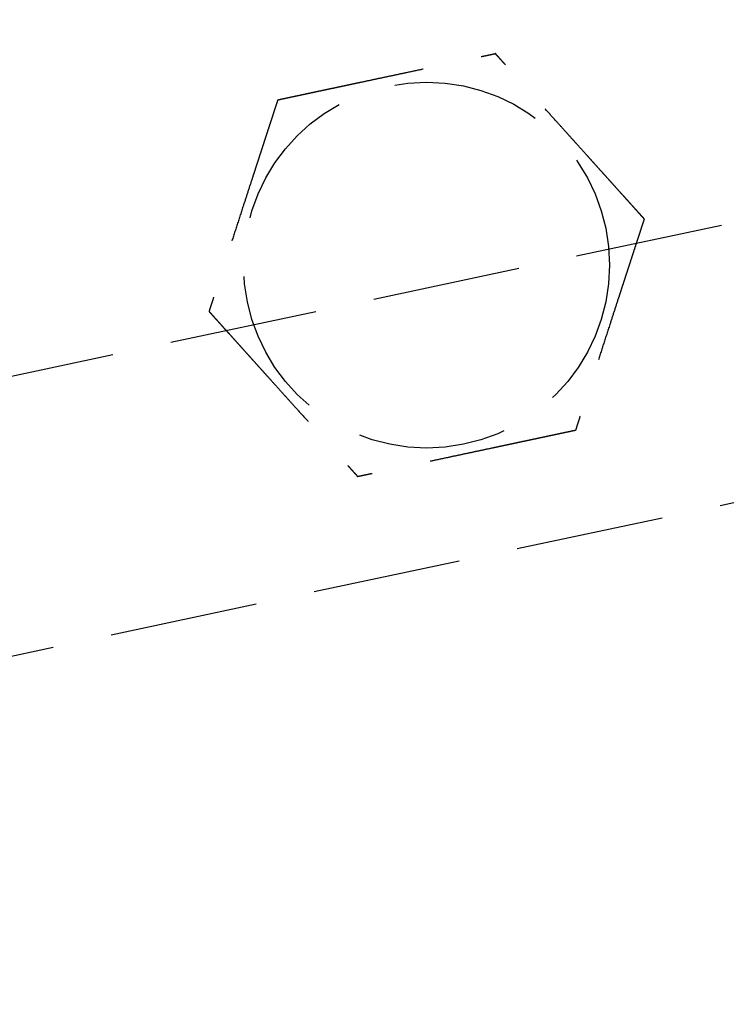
# Model space of a CAD drawing. Header units: millimetres. Extents: x 42975 to 708721, y 118172 to 172014.
# Tile 125 of 256: x 329221 to 329245, y 147258 to 147291. Entities that reach past the tile are written whole.
import ezdxf

# ---------------------------------------------------------------- set-up
doc = ezdxf.new("R2010")
doc.units = ezdxf.units.MM
doc.linetypes.add('ГТО-1 Пунктир', pattern=[7, 5, -2])
doc.layers.add('ГТО-2_Размеры_035', color=2, linetype='Continuous', lineweight=35)
doc.layers.add('ОГОС_Пунктир_025', color=151, linetype='ГТО-1 Пунктир', lineweight=25)

# ---------------------------------------------------------------- blocks, each defined once
blk = doc.blocks.new('ОГСО_Затвор_План')
at = {"layer": 'ОГОС_Пунктир_025'}
blk.add_line((-804.171, -137.499), (-1174.17, -137.499), dxfattribs=at)
blk.add_line((-804.171, -137.499), (-1174.17, -137.499), dxfattribs=at)
blk.add_lwpolyline([(-877.928, -175.75), (-1127.151, -175.809, -0.414283), (-1137.153, -165.809), (-1137.153, -138.25, -0.414214), (-1127.153, -128.25), (-877.928, -128.25)], format="xyb", dxfattribs=at)
blk.add_circle((-1104.17, -127.499), 6.172, dxfattribs=at)
blk.add_circle((-1104.17, -127.499), 6.172, dxfattribs=at)
for points, knots in [([(-1107.923, -120.999), (-1107.923, -121.001), (-1107.925, -121.003), (-1107.927, -121.007), (-1107.93, -121.012), (-1107.934, -121.018), (-1107.938, -121.026), (-1107.943, -121.035), (-1107.95, -121.046), (-1107.957, -121.059), (-1107.966, -121.074), (-1107.975, -121.091), (-1107.986, -121.109), (-1107.998, -121.131), (-1108.014, -121.157), (-1108.031, -121.187), (-1108.05, -121.219), (-1108.069, -121.253), (-1108.089, -121.288), (-1108.11, -121.324), (-1108.135, -121.367), (-1108.165, -121.419), (-1108.199, -121.478), (-1108.234, -121.538), (-1108.27, -121.6), (-1108.306, -121.664), (-1108.343, -121.728), (-1108.381, -121.793), (-1108.435, -121.887), (-1108.507, -122.011), (-1108.595, -122.164), (-1108.685, -122.319), (-1108.775, -122.476), (-1108.866, -122.633), (-1108.957, -122.792), (-1109.049, -122.951), (-1109.141, -123.11), (-1109.233, -123.269), (-1109.374, -123.513), (-1109.562, -123.839), (-1109.831, -124.305), (-1110.132, -124.827), (-1110.387, -125.267), (-1110.562, -125.571), (-1110.659, -125.739), (-1110.755, -125.905), (-1110.851, -126.071), (-1110.945, -126.235), (-1111.039, -126.398), (-1111.12, -126.538), (-1111.188, -126.655), (-1111.243, -126.751), (-1111.298, -126.845), (-1111.343, -126.924), (-1111.381, -126.989), (-1111.41, -127.04), (-1111.439, -127.09), (-1111.467, -127.138), (-1111.494, -127.185), (-1111.52, -127.229), (-1111.542, -127.268), (-1111.561, -127.301), (-1111.577, -127.328), (-1111.592, -127.354), (-1111.606, -127.378), (-1111.619, -127.401), (-1111.63, -127.42), (-1111.639, -127.436), (-1111.647, -127.449), (-1111.653, -127.461), (-1111.659, -127.471), (-1111.664, -127.48), (-1111.668, -127.487), (-1111.672, -127.493), (-1111.674, -127.496), (-1111.675, -127.498), (-1111.675, -127.499), (-1111.675, -127.499)], [0, 0, 0, 0, 0.004186, 0.008804, 0.014285, 0.021062, 0.029566, 0.04023, 0.053209, 0.068488, 0.085831, 0.105004, 0.125774, 0.147906, 0.181001, 0.216166, 0.253239, 0.292056, 0.332451, 0.374261, 0.417322, 0.483342, 0.551522, 0.621621, 0.693398, 0.766611, 0.84102, 0.916382, 0.992458, 1.167452, 1.344608, 1.523639, 1.704264, 1.886197, 2.069155, 2.252855, 2.437012, 2.621342, 2.805561, 3.279771, 3.752777, 4.418922, 5.086098, 5.279549, 5.472714, 5.66517, 5.856494, 6.046263, 6.234054, 6.419444, 6.531426, 6.641945, 6.750597, 6.856976, 6.916918, 6.975721, 7.033131, 7.088894, 7.142757, 7.194466, 7.243768, 7.276862, 7.308468, 7.338417, 7.366539, 7.392664, 7.416622, 7.433204, 7.448336, 7.461909, 7.473812, 7.483934, 7.492166, 7.498397, 7.502516, 7.504461, 7.505547, 7.505547, 7.505547, 7.505547]), ([(-1107.923, -120.999), (-1107.923, -121.001), (-1107.925, -121.003), (-1107.927, -121.007), (-1107.93, -121.012), (-1107.934, -121.018), (-1107.938, -121.026), (-1107.943, -121.035), (-1107.95, -121.046), (-1107.957, -121.059), (-1107.966, -121.074), (-1107.975, -121.091), (-1107.986, -121.109), (-1107.998, -121.131), (-1108.014, -121.157), (-1108.031, -121.187), (-1108.05, -121.219), (-1108.069, -121.253), (-1108.089, -121.288), (-1108.11, -121.324), (-1108.135, -121.367), (-1108.165, -121.419), (-1108.199, -121.478), (-1108.234, -121.538), (-1108.27, -121.6), (-1108.306, -121.664), (-1108.343, -121.728), (-1108.381, -121.793), (-1108.435, -121.887), (-1108.507, -122.011), (-1108.595, -122.164), (-1108.685, -122.319), (-1108.775, -122.476), (-1108.866, -122.633), (-1108.957, -122.792), (-1109.049, -122.951), (-1109.141, -123.11), (-1109.233, -123.269), (-1109.374, -123.513), (-1109.562, -123.839), (-1109.831, -124.305), (-1110.132, -124.827), (-1110.387, -125.267), (-1110.562, -125.571), (-1110.659, -125.739), (-1110.755, -125.905), (-1110.851, -126.071), (-1110.945, -126.235), (-1111.039, -126.398), (-1111.12, -126.538), (-1111.188, -126.655), (-1111.243, -126.751), (-1111.298, -126.845), (-1111.343, -126.924), (-1111.381, -126.989), (-1111.41, -127.04), (-1111.439, -127.09), (-1111.467, -127.138), (-1111.494, -127.185), (-1111.52, -127.229), (-1111.542, -127.268), (-1111.561, -127.301), (-1111.577, -127.328), (-1111.592, -127.354), (-1111.606, -127.378), (-1111.619, -127.401), (-1111.63, -127.42), (-1111.639, -127.436), (-1111.647, -127.449), (-1111.653, -127.461), (-1111.659, -127.471), (-1111.664, -127.48), (-1111.668, -127.487), (-1111.672, -127.493), (-1111.674, -127.496), (-1111.675, -127.498), (-1111.675, -127.499), (-1111.675, -127.499)], [0, 0, 0, 0, 0.004186, 0.008804, 0.014285, 0.021062, 0.029566, 0.04023, 0.053209, 0.068488, 0.085831, 0.105004, 0.125774, 0.147906, 0.181001, 0.216166, 0.253239, 0.292056, 0.332451, 0.374261, 0.417322, 0.483342, 0.551522, 0.621621, 0.693398, 0.766611, 0.84102, 0.916382, 0.992458, 1.167452, 1.344608, 1.523639, 1.704264, 1.886197, 2.069155, 2.252855, 2.437012, 2.621342, 2.805561, 3.279771, 3.752777, 4.418922, 5.086098, 5.279549, 5.472714, 5.66517, 5.856494, 6.046263, 6.234054, 6.419444, 6.531426, 6.641945, 6.750597, 6.856976, 6.916918, 6.975721, 7.033131, 7.088894, 7.142757, 7.194466, 7.243768, 7.276862, 7.308468, 7.338417, 7.366539, 7.392664, 7.416622, 7.433204, 7.448336, 7.461909, 7.473812, 7.483934, 7.492166, 7.498397, 7.502516, 7.504461, 7.505547, 7.505547, 7.505547, 7.505547]), ([(-1107.923, -120.999), (-1107.921, -120.999), (-1107.919, -120.999), (-1107.915, -120.999), (-1107.91, -120.999), (-1107.905, -120.999), (-1107.898, -120.999), (-1107.891, -120.999), (-1107.881, -120.999), (-1107.87, -120.999), (-1107.857, -120.999), (-1107.842, -120.999), (-1107.826, -120.999), (-1107.809, -120.999), (-1107.79, -120.999), (-1107.768, -120.999), (-1107.741, -120.999), (-1107.71, -120.999), (-1107.678, -120.999), (-1107.644, -120.999), (-1107.609, -120.999), (-1107.573, -120.999), (-1107.535, -120.999), (-1107.49, -120.999), (-1107.437, -120.999), (-1107.376, -120.999), (-1107.313, -120.999), (-1107.249, -120.999), (-1107.183, -120.999), (-1107.117, -120.999), (-1107.049, -120.999), (-1106.981, -120.999), (-1106.881, -120.999), (-1106.749, -120.999), (-1106.583, -120.999), (-1106.417, -120.999), (-1106.248, -120.999), (-1106.079, -120.999), (-1105.909, -120.999), (-1105.737, -120.999), (-1105.566, -120.999), (-1105.394, -120.999), (-1105.222, -120.999), (-1104.98, -120.999), (-1104.669, -120.999), (-1104.29, -120.999), (-1103.911, -120.999), (-1103.485, -120.999), (-1103.012, -120.999), (-1102.622, -120.999), (-1102.363, -120.999), (-1102.235, -120.999), (-1102.108, -120.999), (-1101.981, -120.999), (-1101.855, -120.999), (-1101.729, -120.999), (-1101.605, -120.999), (-1101.483, -120.999), (-1101.374, -120.999), (-1101.28, -120.999), (-1101.201, -120.999), (-1101.122, -120.999), (-1101.045, -120.999), (-1100.978, -120.999), (-1100.923, -120.999), (-1100.877, -120.999), (-1100.832, -120.999), (-1100.789, -120.999), (-1100.747, -120.999), (-1100.706, -120.999), (-1100.668, -120.999), (-1100.634, -120.999), (-1100.605, -120.999), (-1100.581, -120.999), (-1100.558, -120.999), (-1100.536, -120.999), (-1100.516, -120.999), (-1100.497, -120.999), (-1100.481, -120.999), (-1100.467, -120.999), (-1100.455, -120.999), (-1100.445, -120.999), (-1100.436, -120.999), (-1100.429, -120.999), (-1100.424, -120.999), (-1100.42, -120.999), (-1100.418, -120.999), (-1100.417, -120.999), (-1100.417, -120.999)], [0, 0, 0, 0, 0.003645, 0.007566, 0.01204, 0.017343, 0.023752, 0.031543, 0.040993, 0.052264, 0.065302, 0.079955, 0.096068, 0.113488, 0.132062, 0.151634, 0.180994, 0.211959, 0.244418, 0.278261, 0.313376, 0.349653, 0.386981, 0.425249, 0.484863, 0.546213, 0.609126, 0.67343, 0.738954, 0.805525, 0.872972, 0.941123, 1.009805, 1.173351, 1.338694, 1.505627, 1.673942, 1.843431, 2.013887, 2.185103, 2.356869, 2.528979, 2.701226, 2.8734, 3.253796, 3.633187, 4.011942, 4.390425, 4.911078, 5.431731, 5.559867, 5.687803, 5.81535, 5.942319, 6.068521, 6.193767, 6.317868, 6.440634, 6.561877, 6.642693, 6.722516, 6.801133, 6.878331, 6.953896, 7.000474, 7.046161, 7.090798, 7.134226, 7.176284, 7.216813, 7.255653, 7.292644, 7.318036, 7.342284, 7.365288, 7.386943, 7.407149, 7.425803, 7.442802, 7.456039, 7.467883, 7.478242, 7.487027, 7.494147, 7.499513, 7.503033, 7.504638, 7.505536, 7.505536, 7.505536, 7.505536]), ([(-1107.923, -120.999), (-1107.921, -120.999), (-1107.919, -120.999), (-1107.915, -120.999), (-1107.91, -120.999), (-1107.905, -120.999), (-1107.898, -120.999), (-1107.891, -120.999), (-1107.881, -120.999), (-1107.87, -120.999), (-1107.857, -120.999), (-1107.842, -120.999), (-1107.826, -120.999), (-1107.809, -120.999), (-1107.79, -120.999), (-1107.768, -120.999), (-1107.741, -120.999), (-1107.71, -120.999), (-1107.678, -120.999), (-1107.644, -120.999), (-1107.609, -120.999), (-1107.573, -120.999), (-1107.535, -120.999), (-1107.49, -120.999), (-1107.437, -120.999), (-1107.376, -120.999), (-1107.313, -120.999), (-1107.249, -120.999), (-1107.183, -120.999), (-1107.117, -120.999), (-1107.049, -120.999), (-1106.981, -120.999), (-1106.881, -120.999), (-1106.749, -120.999), (-1106.583, -120.999), (-1106.417, -120.999), (-1106.248, -120.999), (-1106.079, -120.999), (-1105.909, -120.999), (-1105.737, -120.999), (-1105.566, -120.999), (-1105.394, -120.999), (-1105.222, -120.999), (-1104.98, -120.999), (-1104.669, -120.999), (-1104.29, -120.999), (-1103.911, -120.999), (-1103.485, -120.999), (-1103.012, -120.999), (-1102.622, -120.999), (-1102.363, -120.999), (-1102.235, -120.999), (-1102.108, -120.999), (-1101.981, -120.999), (-1101.855, -120.999), (-1101.729, -120.999), (-1101.605, -120.999), (-1101.483, -120.999), (-1101.374, -120.999), (-1101.28, -120.999), (-1101.201, -120.999), (-1101.122, -120.999), (-1101.045, -120.999), (-1100.978, -120.999), (-1100.923, -120.999), (-1100.877, -120.999), (-1100.832, -120.999), (-1100.789, -120.999), (-1100.747, -120.999), (-1100.706, -120.999), (-1100.668, -120.999), (-1100.634, -120.999), (-1100.605, -120.999), (-1100.581, -120.999), (-1100.558, -120.999), (-1100.536, -120.999), (-1100.516, -120.999), (-1100.497, -120.999), (-1100.481, -120.999), (-1100.467, -120.999), (-1100.455, -120.999), (-1100.445, -120.999), (-1100.436, -120.999), (-1100.429, -120.999), (-1100.424, -120.999), (-1100.42, -120.999), (-1100.418, -120.999), (-1100.417, -120.999), (-1100.417, -120.999)], [0, 0, 0, 0, 0.003645, 0.007566, 0.01204, 0.017343, 0.023752, 0.031543, 0.040993, 0.052264, 0.065302, 0.079955, 0.096068, 0.113488, 0.132062, 0.151634, 0.180994, 0.211959, 0.244418, 0.278261, 0.313376, 0.349653, 0.386981, 0.425249, 0.484863, 0.546213, 0.609126, 0.67343, 0.738954, 0.805525, 0.872972, 0.941123, 1.009805, 1.173351, 1.338694, 1.505627, 1.673942, 1.843431, 2.013887, 2.185103, 2.356869, 2.528979, 2.701226, 2.8734, 3.253796, 3.633187, 4.011942, 4.390425, 4.911078, 5.431731, 5.559867, 5.687803, 5.81535, 5.942319, 6.068521, 6.193767, 6.317868, 6.440634, 6.561877, 6.642693, 6.722516, 6.801133, 6.878331, 6.953896, 7.000474, 7.046161, 7.090798, 7.134226, 7.176284, 7.216813, 7.255653, 7.292644, 7.318036, 7.342284, 7.365288, 7.386943, 7.407149, 7.425803, 7.442802, 7.456039, 7.467883, 7.478242, 7.487027, 7.494147, 7.499513, 7.503033, 7.504638, 7.505536, 7.505536, 7.505536, 7.505536]), ([(-1096.664, -127.499), (-1096.665, -127.498), (-1096.666, -127.496), (-1096.668, -127.493), (-1096.671, -127.489), (-1096.673, -127.484), (-1096.677, -127.478), (-1096.68, -127.472), (-1096.685, -127.463), (-1096.691, -127.454), (-1096.697, -127.442), (-1096.705, -127.43), (-1096.713, -127.416), (-1096.721, -127.401), (-1096.731, -127.385), (-1096.743, -127.364), (-1096.757, -127.338), (-1096.775, -127.307), (-1096.794, -127.275), (-1096.814, -127.241), (-1096.834, -127.205), (-1096.855, -127.169), (-1096.88, -127.126), (-1096.907, -127.079), (-1096.938, -127.026), (-1096.969, -126.971), (-1097.001, -126.916), (-1097.034, -126.859), (-1097.067, -126.801), (-1097.101, -126.743), (-1097.135, -126.684), (-1097.185, -126.597), (-1097.251, -126.483), (-1097.334, -126.34), (-1097.417, -126.195), (-1097.502, -126.049), (-1097.586, -125.903), (-1097.671, -125.755), (-1097.757, -125.607), (-1097.843, -125.458), (-1097.929, -125.309), (-1098.015, -125.16), (-1098.136, -124.951), (-1098.291, -124.682), (-1098.481, -124.353), (-1098.67, -124.025), (-1098.883, -123.656), (-1099.12, -123.246), (-1099.318, -122.904), (-1099.452, -122.671), (-1099.524, -122.546), (-1099.596, -122.422), (-1099.667, -122.299), (-1099.738, -122.176), (-1099.808, -122.055), (-1099.877, -121.935), (-1099.936, -121.833), (-1099.986, -121.747), (-1100.025, -121.678), (-1100.065, -121.61), (-1100.103, -121.543), (-1100.137, -121.485), (-1100.165, -121.437), (-1100.187, -121.397), (-1100.21, -121.359), (-1100.231, -121.321), (-1100.252, -121.285), (-1100.273, -121.25), (-1100.292, -121.216), (-1100.309, -121.186), (-1100.325, -121.159), (-1100.339, -121.134), (-1100.352, -121.112), (-1100.364, -121.091), (-1100.375, -121.072), (-1100.385, -121.056), (-1100.392, -121.043), (-1100.398, -121.032), (-1100.403, -121.023), (-1100.408, -121.016), (-1100.411, -121.01), (-1100.414, -121.005), (-1100.416, -121.002), (-1100.417, -121), (-1100.417, -121), (-1100.417, -120.999)], [0, 0, 0, 0, 0.003642, 0.007561, 0.012032, 0.017334, 0.023742, 0.031533, 0.040984, 0.052257, 0.065299, 0.079955, 0.096073, 0.113498, 0.132075, 0.151651, 0.18534, 0.221102, 0.258772, 0.298186, 0.339179, 0.381585, 0.42524, 0.484853, 0.546202, 0.609115, 0.673421, 0.738947, 0.80552, 0.87297, 0.941124, 1.009809, 1.17336, 1.338708, 1.505644, 1.673961, 1.843452, 2.013909, 2.185124, 2.356891, 2.529001, 2.701248, 2.873423, 3.253813, 3.633201, 4.011952, 4.390432, 4.911083, 5.431733, 5.575876, 5.719735, 5.863043, 6.00553, 6.146926, 6.286963, 6.425372, 6.561883, 6.642702, 6.722527, 6.801146, 6.878345, 6.95391, 7.000484, 7.046168, 7.090802, 7.134226, 7.176281, 7.216808, 7.255646, 7.292636, 7.322154, 7.350093, 7.37629, 7.400583, 7.422809, 7.442805, 7.456041, 7.467882, 7.478239, 7.487022, 7.494142, 7.499507, 7.503029, 7.504637, 7.505539, 7.505539, 7.505539, 7.505539]), ([(-1096.664, -127.499), (-1096.665, -127.498), (-1096.666, -127.496), (-1096.668, -127.493), (-1096.671, -127.489), (-1096.673, -127.484), (-1096.677, -127.478), (-1096.68, -127.472), (-1096.685, -127.463), (-1096.691, -127.454), (-1096.697, -127.442), (-1096.705, -127.43), (-1096.713, -127.416), (-1096.721, -127.401), (-1096.731, -127.385), (-1096.743, -127.364), (-1096.757, -127.338), (-1096.775, -127.307), (-1096.794, -127.275), (-1096.814, -127.241), (-1096.834, -127.205), (-1096.855, -127.169), (-1096.88, -127.126), (-1096.907, -127.079), (-1096.938, -127.026), (-1096.969, -126.971), (-1097.001, -126.916), (-1097.034, -126.859), (-1097.067, -126.801), (-1097.101, -126.743), (-1097.135, -126.684), (-1097.185, -126.597), (-1097.251, -126.483), (-1097.334, -126.34), (-1097.417, -126.195), (-1097.502, -126.049), (-1097.586, -125.903), (-1097.671, -125.755), (-1097.757, -125.607), (-1097.843, -125.458), (-1097.929, -125.309), (-1098.015, -125.16), (-1098.136, -124.951), (-1098.291, -124.682), (-1098.481, -124.353), (-1098.67, -124.025), (-1098.883, -123.656), (-1099.12, -123.246), (-1099.318, -122.904), (-1099.452, -122.671), (-1099.524, -122.546), (-1099.596, -122.422), (-1099.667, -122.299), (-1099.738, -122.176), (-1099.808, -122.055), (-1099.877, -121.935), (-1099.936, -121.833), (-1099.986, -121.747), (-1100.025, -121.678), (-1100.065, -121.61), (-1100.103, -121.543), (-1100.137, -121.485), (-1100.165, -121.437), (-1100.187, -121.397), (-1100.21, -121.359), (-1100.231, -121.321), (-1100.252, -121.285), (-1100.273, -121.25), (-1100.292, -121.216), (-1100.309, -121.186), (-1100.325, -121.159), (-1100.339, -121.134), (-1100.352, -121.112), (-1100.364, -121.091), (-1100.375, -121.072), (-1100.385, -121.056), (-1100.392, -121.043), (-1100.398, -121.032), (-1100.403, -121.023), (-1100.408, -121.016), (-1100.411, -121.01), (-1100.414, -121.005), (-1100.416, -121.002), (-1100.417, -121), (-1100.417, -121), (-1100.417, -120.999)], [0, 0, 0, 0, 0.003642, 0.007561, 0.012032, 0.017334, 0.023742, 0.031533, 0.040984, 0.052257, 0.065299, 0.079955, 0.096073, 0.113498, 0.132075, 0.151651, 0.18534, 0.221102, 0.258772, 0.298186, 0.339179, 0.381585, 0.42524, 0.484853, 0.546202, 0.609115, 0.673421, 0.738947, 0.80552, 0.87297, 0.941124, 1.009809, 1.17336, 1.338708, 1.505644, 1.673961, 1.843452, 2.013909, 2.185124, 2.356891, 2.529001, 2.701248, 2.873423, 3.253813, 3.633201, 4.011952, 4.390432, 4.911083, 5.431733, 5.575876, 5.719735, 5.863043, 6.00553, 6.146926, 6.286963, 6.425372, 6.561883, 6.642702, 6.722527, 6.801146, 6.878345, 6.95391, 7.000484, 7.046168, 7.090802, 7.134226, 7.176281, 7.216808, 7.255646, 7.292636, 7.322154, 7.350093, 7.37629, 7.400583, 7.422809, 7.442805, 7.456041, 7.467882, 7.478239, 7.487022, 7.494142, 7.499507, 7.503029, 7.504637, 7.505539, 7.505539, 7.505539, 7.505539]), ([(-1111.675, -127.499), (-1111.675, -127.5), (-1111.674, -127.503), (-1111.672, -127.506), (-1111.669, -127.51), (-1111.667, -127.515), (-1111.663, -127.52), (-1111.659, -127.527), (-1111.655, -127.535), (-1111.649, -127.545), (-1111.643, -127.556), (-1111.635, -127.569), (-1111.627, -127.583), (-1111.619, -127.598), (-1111.609, -127.614), (-1111.597, -127.635), (-1111.582, -127.66), (-1111.565, -127.691), (-1111.546, -127.724), (-1111.526, -127.758), (-1111.506, -127.793), (-1111.484, -127.83), (-1111.46, -127.872), (-1111.433, -127.92), (-1111.402, -127.973), (-1111.371, -128.027), (-1111.339, -128.083), (-1111.306, -128.14), (-1111.273, -128.197), (-1111.239, -128.256), (-1111.205, -128.315), (-1111.155, -128.401), (-1111.088, -128.516), (-1111.006, -128.659), (-1110.922, -128.804), (-1110.838, -128.949), (-1110.754, -129.096), (-1110.668, -129.244), (-1110.583, -129.392), (-1110.497, -129.541), (-1110.411, -129.69), (-1110.325, -129.839), (-1110.204, -130.048), (-1110.049, -130.317), (-1109.859, -130.646), (-1109.67, -130.974), (-1109.457, -131.343), (-1109.22, -131.752), (-1109.022, -132.095), (-1108.888, -132.328), (-1108.816, -132.453), (-1108.744, -132.577), (-1108.673, -132.7), (-1108.602, -132.822), (-1108.532, -132.944), (-1108.463, -133.063), (-1108.404, -133.166), (-1108.354, -133.252), (-1108.314, -133.321), (-1108.275, -133.389), (-1108.237, -133.456), (-1108.203, -133.513), (-1108.175, -133.562), (-1108.153, -133.601), (-1108.13, -133.64), (-1108.109, -133.677), (-1108.088, -133.714), (-1108.067, -133.749), (-1108.048, -133.782), (-1108.03, -133.813), (-1108.015, -133.84), (-1108.001, -133.864), (-1107.988, -133.887), (-1107.976, -133.908), (-1107.964, -133.927), (-1107.955, -133.943), (-1107.948, -133.956), (-1107.942, -133.966), (-1107.937, -133.975), (-1107.932, -133.983), (-1107.929, -133.989), (-1107.926, -133.994), (-1107.924, -133.997), (-1107.923, -133.998), (-1107.923, -133.999), (-1107.923, -133.999)], [0, 0, 0, 0, 0.003643, 0.007563, 0.012036, 0.017339, 0.023748, 0.03154, 0.040991, 0.052265, 0.065307, 0.079964, 0.096081, 0.113506, 0.132083, 0.151658, 0.185346, 0.221107, 0.258777, 0.29819, 0.339181, 0.381586, 0.42524, 0.484853, 0.546201, 0.609115, 0.67342, 0.738946, 0.80552, 0.87297, 0.941124, 1.009809, 1.173359, 1.338704, 1.505638, 1.673953, 1.843441, 2.013896, 2.185109, 2.356873, 2.528981, 2.701225, 2.873397, 3.253789, 3.633178, 4.011932, 4.390414, 4.911078, 5.43174, 5.575882, 5.719741, 5.863048, 6.005533, 6.146928, 6.286965, 6.425373, 6.561883, 6.642702, 6.722527, 6.801147, 6.878345, 6.95391, 7.000484, 7.046167, 7.090801, 7.134225, 7.17628, 7.216807, 7.255645, 7.292636, 7.322156, 7.350096, 7.376294, 7.400588, 7.422815, 7.442813, 7.456048, 7.46789, 7.478247, 7.48703, 7.494149, 7.499515, 7.503037, 7.504645, 7.505547, 7.505547, 7.505547, 7.505547]), ([(-1111.675, -127.499), (-1111.675, -127.5), (-1111.674, -127.503), (-1111.672, -127.506), (-1111.669, -127.51), (-1111.667, -127.515), (-1111.663, -127.52), (-1111.659, -127.527), (-1111.655, -127.535), (-1111.649, -127.545), (-1111.643, -127.556), (-1111.635, -127.569), (-1111.627, -127.583), (-1111.619, -127.598), (-1111.609, -127.614), (-1111.597, -127.635), (-1111.582, -127.66), (-1111.565, -127.691), (-1111.546, -127.724), (-1111.526, -127.758), (-1111.506, -127.793), (-1111.484, -127.83), (-1111.46, -127.872), (-1111.433, -127.92), (-1111.402, -127.973), (-1111.371, -128.027), (-1111.339, -128.083), (-1111.306, -128.14), (-1111.273, -128.197), (-1111.239, -128.256), (-1111.205, -128.315), (-1111.155, -128.401), (-1111.088, -128.516), (-1111.006, -128.659), (-1110.922, -128.804), (-1110.838, -128.949), (-1110.754, -129.096), (-1110.668, -129.244), (-1110.583, -129.392), (-1110.497, -129.541), (-1110.411, -129.69), (-1110.325, -129.839), (-1110.204, -130.048), (-1110.049, -130.317), (-1109.859, -130.646), (-1109.67, -130.974), (-1109.457, -131.343), (-1109.22, -131.752), (-1109.022, -132.095), (-1108.888, -132.328), (-1108.816, -132.453), (-1108.744, -132.577), (-1108.673, -132.7), (-1108.602, -132.822), (-1108.532, -132.944), (-1108.463, -133.063), (-1108.404, -133.166), (-1108.354, -133.252), (-1108.314, -133.321), (-1108.275, -133.389), (-1108.237, -133.456), (-1108.203, -133.513), (-1108.175, -133.562), (-1108.153, -133.601), (-1108.13, -133.64), (-1108.109, -133.677), (-1108.088, -133.714), (-1108.067, -133.749), (-1108.048, -133.782), (-1108.03, -133.813), (-1108.015, -133.84), (-1108.001, -133.864), (-1107.988, -133.887), (-1107.976, -133.908), (-1107.964, -133.927), (-1107.955, -133.943), (-1107.948, -133.956), (-1107.942, -133.966), (-1107.937, -133.975), (-1107.932, -133.983), (-1107.929, -133.989), (-1107.926, -133.994), (-1107.924, -133.997), (-1107.923, -133.998), (-1107.923, -133.999), (-1107.923, -133.999)], [0, 0, 0, 0, 0.003643, 0.007563, 0.012036, 0.017339, 0.023748, 0.03154, 0.040991, 0.052265, 0.065307, 0.079964, 0.096081, 0.113506, 0.132083, 0.151658, 0.185346, 0.221107, 0.258777, 0.29819, 0.339181, 0.381586, 0.42524, 0.484853, 0.546201, 0.609115, 0.67342, 0.738946, 0.80552, 0.87297, 0.941124, 1.009809, 1.173359, 1.338704, 1.505638, 1.673953, 1.843441, 2.013896, 2.185109, 2.356873, 2.528981, 2.701225, 2.873397, 3.253789, 3.633178, 4.011932, 4.390414, 4.911078, 5.43174, 5.575882, 5.719741, 5.863048, 6.005533, 6.146928, 6.286965, 6.425373, 6.561883, 6.642702, 6.722527, 6.801147, 6.878345, 6.95391, 7.000484, 7.046167, 7.090801, 7.134225, 7.17628, 7.216807, 7.255645, 7.292636, 7.322156, 7.350096, 7.376294, 7.400588, 7.422815, 7.442813, 7.456048, 7.46789, 7.478247, 7.48703, 7.494149, 7.499515, 7.503037, 7.504645, 7.505547, 7.505547, 7.505547, 7.505547]), ([(-1096.664, -127.499), (-1096.665, -127.501), (-1096.667, -127.503), (-1096.669, -127.507), (-1096.672, -127.512), (-1096.675, -127.518), (-1096.68, -127.526), (-1096.685, -127.535), (-1096.691, -127.546), (-1096.699, -127.559), (-1096.708, -127.574), (-1096.717, -127.591), (-1096.728, -127.609), (-1096.74, -127.631), (-1096.755, -127.657), (-1096.773, -127.687), (-1096.791, -127.719), (-1096.811, -127.753), (-1096.831, -127.788), (-1096.852, -127.824), (-1096.877, -127.867), (-1096.906, -127.919), (-1096.94, -127.978), (-1096.975, -128.038), (-1097.011, -128.1), (-1097.048, -128.164), (-1097.085, -128.228), (-1097.123, -128.293), (-1097.177, -128.387), (-1097.248, -128.511), (-1097.337, -128.664), (-1097.426, -128.819), (-1097.517, -128.976), (-1097.608, -129.133), (-1097.699, -129.291), (-1097.791, -129.45), (-1097.883, -129.61), (-1097.975, -129.769), (-1098.116, -130.013), (-1098.304, -130.339), (-1098.573, -130.805), (-1098.874, -131.327), (-1099.128, -131.767), (-1099.304, -132.071), (-1099.401, -132.239), (-1099.497, -132.405), (-1099.592, -132.571), (-1099.687, -132.735), (-1099.781, -132.897), (-1099.862, -133.038), (-1099.93, -133.155), (-1099.985, -133.251), (-1100.039, -133.345), (-1100.085, -133.424), (-1100.123, -133.489), (-1100.152, -133.54), (-1100.181, -133.59), (-1100.209, -133.638), (-1100.235, -133.685), (-1100.261, -133.729), (-1100.284, -133.768), (-1100.303, -133.801), (-1100.318, -133.828), (-1100.333, -133.854), (-1100.347, -133.878), (-1100.36, -133.901), (-1100.372, -133.921), (-1100.382, -133.938), (-1100.39, -133.953), (-1100.398, -133.965), (-1100.404, -133.976), (-1100.409, -133.985), (-1100.413, -133.992), (-1100.415, -133.996), (-1100.416, -133.998), (-1100.417, -133.999), (-1100.417, -133.999)], [0, 0, 0, 0, 0.004184, 0.0088, 0.01428, 0.021056, 0.029559, 0.040222, 0.053202, 0.068482, 0.085826, 0.105001, 0.125773, 0.147906, 0.181002, 0.216168, 0.253241, 0.292057, 0.332452, 0.374262, 0.417322, 0.483339, 0.551516, 0.621612, 0.693385, 0.766595, 0.841, 0.91636, 0.992432, 1.167428, 1.344585, 1.523619, 1.704246, 1.886183, 2.069144, 2.252846, 2.437006, 2.621339, 2.805561, 3.279768, 3.75277, 4.418915, 5.08609, 5.279539, 5.4727, 5.665153, 5.856473, 6.04624, 6.234029, 6.419418, 6.531405, 6.64193, 6.750586, 6.856968, 6.91691, 6.975713, 7.033123, 7.088887, 7.142751, 7.194463, 7.243768, 7.276865, 7.308474, 7.338425, 7.366548, 7.39267, 7.416622, 7.435448, 7.452358, 7.467191, 7.479783, 7.489971, 7.497592, 7.502482, 7.504439, 7.505539, 7.505539, 7.505539, 7.505539]), ([(-1096.664, -127.499), (-1096.665, -127.501), (-1096.667, -127.503), (-1096.669, -127.507), (-1096.672, -127.512), (-1096.675, -127.518), (-1096.68, -127.526), (-1096.685, -127.535), (-1096.691, -127.546), (-1096.699, -127.559), (-1096.708, -127.574), (-1096.717, -127.591), (-1096.728, -127.609), (-1096.74, -127.631), (-1096.755, -127.657), (-1096.773, -127.687), (-1096.791, -127.719), (-1096.811, -127.753), (-1096.831, -127.788), (-1096.852, -127.824), (-1096.877, -127.867), (-1096.906, -127.919), (-1096.94, -127.978), (-1096.975, -128.038), (-1097.011, -128.1), (-1097.048, -128.164), (-1097.085, -128.228), (-1097.123, -128.293), (-1097.177, -128.387), (-1097.248, -128.511), (-1097.337, -128.664), (-1097.426, -128.819), (-1097.517, -128.976), (-1097.608, -129.133), (-1097.699, -129.291), (-1097.791, -129.45), (-1097.883, -129.61), (-1097.975, -129.769), (-1098.116, -130.013), (-1098.304, -130.339), (-1098.573, -130.805), (-1098.874, -131.327), (-1099.128, -131.767), (-1099.304, -132.071), (-1099.401, -132.239), (-1099.497, -132.405), (-1099.592, -132.571), (-1099.687, -132.735), (-1099.781, -132.897), (-1099.862, -133.038), (-1099.93, -133.155), (-1099.985, -133.251), (-1100.039, -133.345), (-1100.085, -133.424), (-1100.123, -133.489), (-1100.152, -133.54), (-1100.181, -133.59), (-1100.209, -133.638), (-1100.235, -133.685), (-1100.261, -133.729), (-1100.284, -133.768), (-1100.303, -133.801), (-1100.318, -133.828), (-1100.333, -133.854), (-1100.347, -133.878), (-1100.36, -133.901), (-1100.372, -133.921), (-1100.382, -133.938), (-1100.39, -133.953), (-1100.398, -133.965), (-1100.404, -133.976), (-1100.409, -133.985), (-1100.413, -133.992), (-1100.415, -133.996), (-1100.416, -133.998), (-1100.417, -133.999), (-1100.417, -133.999)], [0, 0, 0, 0, 0.004184, 0.0088, 0.01428, 0.021056, 0.029559, 0.040222, 0.053202, 0.068482, 0.085826, 0.105001, 0.125773, 0.147906, 0.181002, 0.216168, 0.253241, 0.292057, 0.332452, 0.374262, 0.417322, 0.483339, 0.551516, 0.621612, 0.693385, 0.766595, 0.841, 0.91636, 0.992432, 1.167428, 1.344585, 1.523619, 1.704246, 1.886183, 2.069144, 2.252846, 2.437006, 2.621339, 2.805561, 3.279768, 3.75277, 4.418915, 5.08609, 5.279539, 5.4727, 5.665153, 5.856473, 6.04624, 6.234029, 6.419418, 6.531405, 6.64193, 6.750586, 6.856968, 6.91691, 6.975713, 7.033123, 7.088887, 7.142751, 7.194463, 7.243768, 7.276865, 7.308474, 7.338425, 7.366548, 7.39267, 7.416622, 7.435448, 7.452358, 7.467191, 7.479783, 7.489971, 7.497592, 7.502482, 7.504439, 7.505539, 7.505539, 7.505539, 7.505539]), ([(-1100.417, -133.999), (-1100.418, -133.999), (-1100.421, -133.999), (-1100.425, -133.999), (-1100.429, -133.999), (-1100.435, -133.999), (-1100.441, -133.999), (-1100.449, -133.999), (-1100.459, -133.999), (-1100.47, -133.999), (-1100.483, -133.999), (-1100.498, -133.999), (-1100.514, -133.999), (-1100.531, -133.999), (-1100.55, -133.999), (-1100.572, -133.999), (-1100.599, -133.999), (-1100.63, -133.999), (-1100.662, -133.999), (-1100.696, -133.999), (-1100.731, -133.999), (-1100.767, -133.999), (-1100.804, -133.999), (-1100.85, -133.999), (-1100.903, -133.999), (-1100.964, -133.999), (-1101.027, -133.999), (-1101.091, -133.999), (-1101.156, -133.999), (-1101.223, -133.999), (-1101.29, -133.999), (-1101.358, -133.999), (-1101.459, -133.999), (-1101.591, -133.999), (-1101.756, -133.999), (-1101.923, -133.999), (-1102.092, -133.999), (-1102.261, -133.999), (-1102.431, -133.999), (-1102.602, -133.999), (-1102.774, -133.999), (-1102.946, -133.999), (-1103.118, -133.999), (-1103.36, -133.999), (-1103.671, -133.999), (-1104.05, -133.999), (-1104.429, -133.999), (-1104.855, -133.999), (-1105.328, -133.999), (-1105.718, -133.999), (-1105.977, -133.999), (-1106.105, -133.999), (-1106.232, -133.999), (-1106.359, -133.999), (-1106.485, -133.999), (-1106.611, -133.999), (-1106.735, -133.999), (-1106.857, -133.999), (-1106.966, -133.999), (-1107.06, -133.999), (-1107.139, -133.999), (-1107.218, -133.999), (-1107.295, -133.999), (-1107.361, -133.999), (-1107.417, -133.999), (-1107.463, -133.999), (-1107.508, -133.999), (-1107.551, -133.999), (-1107.593, -133.999), (-1107.633, -133.999), (-1107.672, -133.999), (-1107.706, -133.999), (-1107.735, -133.999), (-1107.759, -133.999), (-1107.782, -133.999), (-1107.804, -133.999), (-1107.824, -133.999), (-1107.842, -133.999), (-1107.859, -133.999), (-1107.873, -133.999), (-1107.885, -133.999), (-1107.895, -133.999), (-1107.904, -133.999), (-1107.911, -133.999), (-1107.916, -133.999), (-1107.92, -133.999), (-1107.922, -133.999), (-1107.922, -133.999), (-1107.923, -133.999)], [0, 0, 0, 0, 0.003647, 0.007571, 0.012047, 0.017353, 0.023764, 0.031557, 0.041008, 0.052279, 0.065318, 0.079971, 0.096085, 0.113504, 0.132077, 0.151649, 0.181007, 0.21197, 0.244428, 0.278268, 0.313382, 0.349657, 0.386983, 0.425249, 0.484864, 0.546215, 0.609129, 0.673435, 0.73896, 0.805534, 0.872982, 0.941135, 1.00982, 1.173367, 1.338711, 1.505645, 1.67396, 1.843449, 2.013905, 2.18512, 2.356886, 2.528996, 2.701241, 2.873415, 3.253806, 3.633194, 4.011945, 4.390425, 4.911086, 5.431746, 5.559881, 5.687817, 5.815364, 5.942333, 6.068534, 6.19378, 6.317881, 6.440648, 6.561892, 6.642709, 6.722533, 6.80115, 6.878347, 6.953911, 7.000486, 7.04617, 7.090804, 7.134229, 7.176285, 7.216813, 7.255652, 7.292644, 7.318038, 7.34229, 7.365296, 7.386954, 7.407162, 7.425817, 7.442817, 7.456053, 7.467894, 7.47825, 7.487033, 7.49415, 7.499514, 7.503033, 7.504638, 7.505536, 7.505536, 7.505536, 7.505536]), ([(-1100.417, -133.999), (-1100.418, -133.999), (-1100.421, -133.999), (-1100.425, -133.999), (-1100.429, -133.999), (-1100.435, -133.999), (-1100.441, -133.999), (-1100.449, -133.999), (-1100.459, -133.999), (-1100.47, -133.999), (-1100.483, -133.999), (-1100.498, -133.999), (-1100.514, -133.999), (-1100.531, -133.999), (-1100.55, -133.999), (-1100.572, -133.999), (-1100.599, -133.999), (-1100.63, -133.999), (-1100.662, -133.999), (-1100.696, -133.999), (-1100.731, -133.999), (-1100.767, -133.999), (-1100.804, -133.999), (-1100.85, -133.999), (-1100.903, -133.999), (-1100.964, -133.999), (-1101.027, -133.999), (-1101.091, -133.999), (-1101.156, -133.999), (-1101.223, -133.999), (-1101.29, -133.999), (-1101.358, -133.999), (-1101.459, -133.999), (-1101.591, -133.999), (-1101.756, -133.999), (-1101.923, -133.999), (-1102.092, -133.999), (-1102.261, -133.999), (-1102.431, -133.999), (-1102.602, -133.999), (-1102.774, -133.999), (-1102.946, -133.999), (-1103.118, -133.999), (-1103.36, -133.999), (-1103.671, -133.999), (-1104.05, -133.999), (-1104.429, -133.999), (-1104.855, -133.999), (-1105.328, -133.999), (-1105.718, -133.999), (-1105.977, -133.999), (-1106.105, -133.999), (-1106.232, -133.999), (-1106.359, -133.999), (-1106.485, -133.999), (-1106.611, -133.999), (-1106.735, -133.999), (-1106.857, -133.999), (-1106.966, -133.999), (-1107.06, -133.999), (-1107.139, -133.999), (-1107.218, -133.999), (-1107.295, -133.999), (-1107.361, -133.999), (-1107.417, -133.999), (-1107.463, -133.999), (-1107.508, -133.999), (-1107.551, -133.999), (-1107.593, -133.999), (-1107.633, -133.999), (-1107.672, -133.999), (-1107.706, -133.999), (-1107.735, -133.999), (-1107.759, -133.999), (-1107.782, -133.999), (-1107.804, -133.999), (-1107.824, -133.999), (-1107.842, -133.999), (-1107.859, -133.999), (-1107.873, -133.999), (-1107.885, -133.999), (-1107.895, -133.999), (-1107.904, -133.999), (-1107.911, -133.999), (-1107.916, -133.999), (-1107.92, -133.999), (-1107.922, -133.999), (-1107.922, -133.999), (-1107.923, -133.999)], [0, 0, 0, 0, 0.003647, 0.007571, 0.012047, 0.017353, 0.023764, 0.031557, 0.041008, 0.052279, 0.065318, 0.079971, 0.096085, 0.113504, 0.132077, 0.151649, 0.181007, 0.21197, 0.244428, 0.278268, 0.313382, 0.349657, 0.386983, 0.425249, 0.484864, 0.546215, 0.609129, 0.673435, 0.73896, 0.805534, 0.872982, 0.941135, 1.00982, 1.173367, 1.338711, 1.505645, 1.67396, 1.843449, 2.013905, 2.18512, 2.356886, 2.528996, 2.701241, 2.873415, 3.253806, 3.633194, 4.011945, 4.390425, 4.911086, 5.431746, 5.559881, 5.687817, 5.815364, 5.942333, 6.068534, 6.19378, 6.317881, 6.440648, 6.561892, 6.642709, 6.722533, 6.80115, 6.878347, 6.953911, 7.000486, 7.04617, 7.090804, 7.134229, 7.176285, 7.216813, 7.255652, 7.292644, 7.318038, 7.34229, 7.365296, 7.386954, 7.407162, 7.425817, 7.442817, 7.456053, 7.467894, 7.47825, 7.487033, 7.49415, 7.499514, 7.503033, 7.504638, 7.505536, 7.505536, 7.505536, 7.505536])]:
    blk.add_open_spline(points, degree=3, knots=knots, dxfattribs=at)
blk = doc.blocks.new('A$C1AA538EC')
at = {"layer": 'ГТО-2_Размеры_035', "rotation": 11.99999999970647}
blk.add_blockref('ОГСО_Затвор_План', (6013.364, -11100.071), dxfattribs=at)

msp = doc.modelspace()

# ---------------------------------------------------------------- block references
at = {"layer": 'ГТО-2_Размеры_035'}
msp.add_blockref('A$C1AA538EC', (324274.631, 158737.105), dxfattribs=at)

doc.saveas('drawing.dxf')
